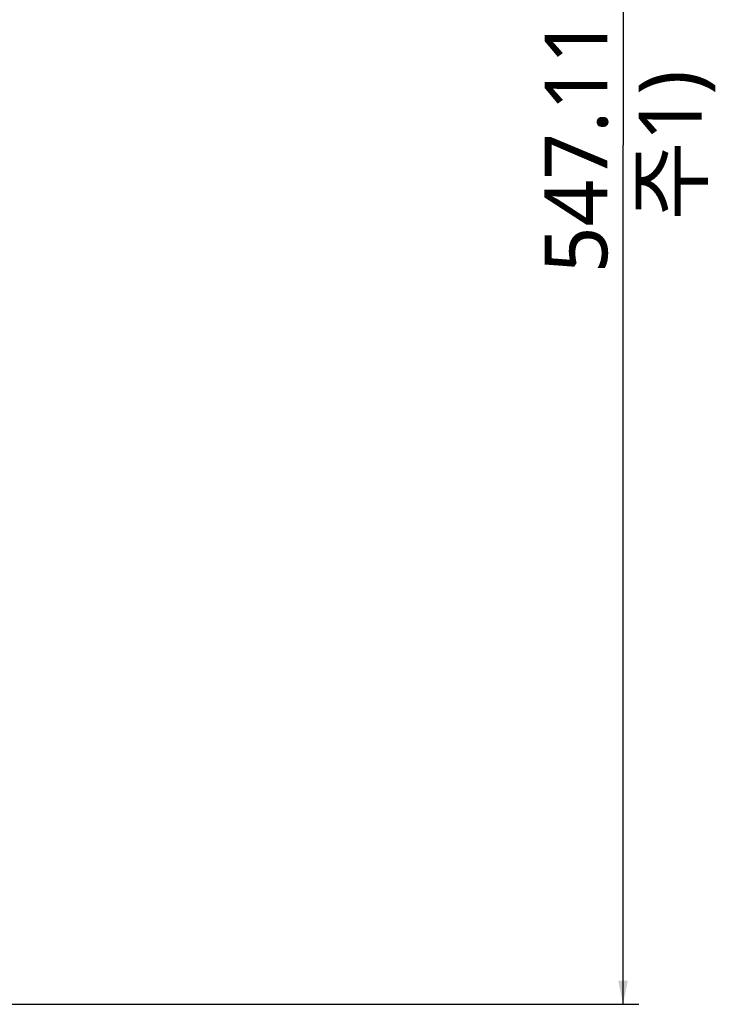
# Model space of a CAD drawing. Header units: millimetres. Extents: x 0 to 2550, y 0 to 1188.
# Tile 85 of 218: x 356 to 400, y 252 to 314. Entities that reach past the tile are written whole.
import ezdxf

# ---------------------------------------------------------------- set-up
doc = ezdxf.new("R2010")
doc.units = ezdxf.units.MM
doc.header["$LTSCALE"] = 46.255
doc.layers.get('0').update_dxf_attribs({"linetype": 'CONTINUOUS'})
doc.layers.add('FRONT_VIEW_VBL0', color=7, linetype='CONTINUOUS')
doc.layers.add('M2000103_PBL1', color=7, linetype='CONTINUOUS')
doc.styles.get("Standard").update_dxf_attribs({"font": 'malgun.ttf'})
doc.dimstyles.new('DIMSTYLE_3', dxfattribs={"dimtxt": 4, "dimasz": 1.5, "dimexe": 1, "dimexo": 0.5, "dimgap": 1, "dimtad": 1, "dimlfac": 5, "dimdsep": 46, "dimtxsty": 'Standard', "dimblk": '_FILLED', "dimblk1": '_FILLED', "dimblk2": '_FILLED', "dimcen": 0.09, "dimclrt": 134, "dimazin": 2, "dimtp": 0.8, "dimtm": 0.8, "dimtfac": 1, "dimtofl": 0, "dimtmove": 0, "dimatfit": 3, "dimldrblk": '_FILLED', "dimfxl": 0, "dimtolj": 1, "dimarcsym": 0})

# ---------------------------------------------------------------- blocks, each defined once
blk = doc.blocks.new('_FILLED')
at = {"color": 0, "linetype": 'ByBlock'}
blk.add_solid([(0, 0), (-1, 0.2), (-1, -0.2)], dxfattribs=at)
blk = doc.blocks.new('*D5')
at = {"color": 134}
for p, q in [((372.933, 361.139), (395.426, 361.139)), ((394.426, 361.139), (394.426, 306.428)), ((394.426, 251.717), (394.426, 306.428)), ((322.883, 251.717), (395.426, 251.717))]:
    blk.add_line(p, q, dxfattribs=at)
at = {"color": 134, "xscale": 1.5, "yscale": 1.5, "zscale": 1.5}
for p, rotation in [((394.426, 361.139), 90), ((394.426, 251.717), 270)]:
    blk.add_blockref('_FILLED', p, dxfattribs=dict(at, rotation=rotation))
at = {"color": 134, "insert": (389.426, 306.428), "char_height": 4, "width": 16.54815, "attachment_point": 2, "rotation": 90, "line_spacing_factor": 0.9}
blk.add_mtext('547.11\\P주1)', dxfattribs=at)
blk = doc.blocks.new('M2000103_PBL1', base_point=(321.4543, 314.4281))
at = {"layer": 'M2000103_PBL1', "color": 134}
dim = blk.add_linear_dim(base=(394.4257, 251.7175), p1=(372.4325, 361.1387), p2=(322.3829, 251.7175), angle=270, text='<>\\P주1)', dimstyle='DIMSTYLE_3', dxfattribs=at)
dim.commit()
dim.dimension.update_dxf_attribs({"geometry": '*D5', "text_midpoint": (394.4257, 306.4281), "dimtype": 160})
blk = doc.blocks.new('FRONT_VIEW_VBL0', base_point=(321.454, 314.428))
at = {"layer": 'M2000103_PBL1'}
blk.add_blockref('M2000103_PBL1', (321.454, 314.428), dxfattribs=at)

msp = doc.modelspace()

# ---------------------------------------------------------------- block references
at = {"layer": 'FRONT_VIEW_VBL0'}
msp.add_blockref('FRONT_VIEW_VBL0', (321.4543, 314.4281), dxfattribs=at)

doc.saveas('drawing.dxf')
